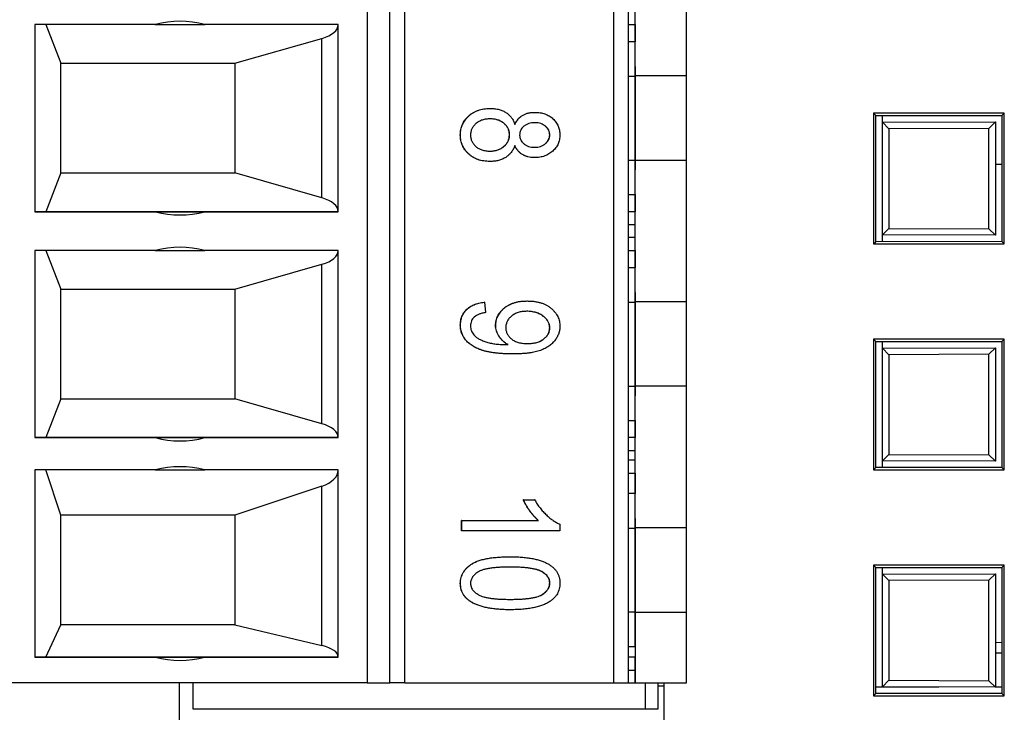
# Model space of a CAD drawing. Header units: millimetres. Extents: x 0 to 840, y 0 to 594.
# Tile 53 of 77: x 386 to 402, y 343 to 354. Entities that reach past the tile are written whole.
import ezdxf

# ---------------------------------------------------------------- set-up
doc = ezdxf.new("R2010")
doc.units = ezdxf.units.MM
doc.header["$LTSCALE"] = 2
doc.linetypes.add('SLD-Solid', pattern=[0])

msp = doc.modelspace()

# ---------------------------------------------------------------- linework, layer by layer
at = {"color": 7, "linetype": 'SLD-Solid', "lineweight": 25}
for p, q in [((391.844, 378.86), (391.844, 343.86)), ((392.194, 343.86), (392.194, 378.86)), ((392.427, 343.86), (392.427, 378.86)), ((395.661, 378.86), (395.661, 343.86)), ((395.894, 343.86), (395.894, 378.86)), ((395.994, 353.264), (395.994, 355.456)), ((396.794, 353.264), (396.794, 355.456)), ((395.994, 354.06), (395.994, 354.26)), ((388.56, 354.06), (386.694, 354.06)), ((386.694, 354.06), (386.694, 351.16)), ((386.864, 354.06), (387.094, 353.46)), ((388.56, 354.06), (389.328, 354.06)), ((391.394, 354.06), (389.328, 354.06)), ((391.394, 351.16), (391.394, 354.06)), ((395.894, 354.06), (395.994, 354.06)), ((395.994, 354.06), (395.994, 353.793)), ((389.794, 353.46), (391.143, 353.845)), ((391.143, 351.375), (391.143, 353.845)), ((395.994, 353.793), (395.894, 353.793)), ((395.994, 353.26), (395.994, 353.793)), ((387.094, 351.76), (387.094, 353.46)), ((387.094, 353.46), (389.794, 353.46)), ((389.794, 353.46), (389.794, 351.76)), ((395.994, 353.26), (395.994, 353.41)), ((395.994, 353.41), (395.994, 351.81)), ((395.894, 353.26), (395.994, 353.26)), ((395.994, 351.956), (395.994, 353.264)), ((396.794, 353.264), (395.994, 353.264)), ((396.794, 351.956), (396.794, 353.264)), ((393.75, 352.759), (393.748, 352.759)), ((394.442, 352.699), (394.44, 352.699)), ((399.69, 352.686), (399.69, 350.66)), ((401.717, 352.686), (399.69, 352.686)), ((399.69, 352.686), (399.726, 352.65)), ((399.726, 352.65), (401.68, 352.649)), ((399.726, 350.696), (399.726, 352.65)), ((399.828, 352.545), (399.828, 352.65)), ((401.717, 352.686), (401.68, 352.649)), ((401.68, 352.649), (401.68, 350.697)), ((401.717, 350.66), (401.717, 352.686)), ((399.828, 352.545), (401.578, 352.551)), ((399.828, 352.545), (399.928, 352.445)), ((399.828, 350.801), (399.828, 352.545)), ((401.578, 352.551), (401.478, 352.451)), ((401.578, 352.551), (401.578, 350.795)), ((393.289, 352.348), (393.287, 352.348)), ((394.05, 352.352), (394.048, 352.352)), ((394.674, 352.35), (394.672, 352.35)), ((401.478, 352.451), (399.928, 352.445)), ((399.928, 352.445), (399.928, 350.901)), ((401.478, 350.895), (401.478, 352.451)), ((393.745, 351.939), (393.743, 351.939)), ((394.436, 351.999), (394.433, 351.999)), ((395.894, 351.96), (395.994, 351.96)), ((395.994, 351.427), (395.994, 351.96)), ((395.994, 351.81), (395.994, 351.96)), ((395.994, 349.764), (395.994, 351.956)), ((396.794, 351.956), (395.994, 351.956)), ((396.794, 349.764), (396.794, 351.956)), ((401.578, 351.896), (401.68, 351.897)), ((387.094, 351.76), (386.864, 351.16)), ((387.094, 351.76), (389.794, 351.76)), ((391.143, 351.375), (389.794, 351.76)), ((395.894, 351.427), (395.994, 351.427)), ((395.994, 351.427), (395.994, 351.16)), ((386.694, 351.16), (388.56, 351.16)), ((386.864, 351.16), (386.694, 351.16)), ((391.394, 351.16), (386.864, 351.16)), ((388.56, 351.16), (389.328, 351.16)), ((389.328, 351.16), (391.394, 351.16)), ((395.994, 351.16), (395.894, 351.16)), ((395.994, 350.96), (395.994, 351.16)), ((395.894, 350.96), (395.994, 350.96)), ((395.994, 350.76), (395.994, 350.96)), ((399.928, 350.901), (399.828, 350.801)), ((401.578, 350.795), (399.828, 350.801)), ((399.828, 350.696), (399.828, 350.801)), ((399.928, 350.901), (401.478, 350.895)), ((401.478, 350.895), (401.578, 350.795)), ((395.994, 350.76), (395.894, 350.76)), ((395.994, 350.56), (395.994, 350.76)), ((399.69, 350.66), (399.726, 350.696)), ((399.69, 350.66), (401.717, 350.66)), ((401.68, 350.697), (399.726, 350.696)), ((401.717, 350.66), (401.68, 350.697)), ((388.56, 350.56), (386.694, 350.56)), ((386.694, 350.56), (386.694, 347.66)), ((386.864, 350.56), (387.094, 349.96)), ((388.56, 350.56), (389.328, 350.56)), ((391.394, 350.56), (389.328, 350.56)), ((391.394, 347.66), (391.394, 350.56)), ((395.894, 350.56), (395.994, 350.56)), ((395.994, 350.56), (395.994, 350.293)), ((389.794, 349.96), (391.143, 350.345)), ((391.143, 347.875), (391.143, 350.345)), ((395.994, 350.293), (395.894, 350.293)), ((395.994, 349.76), (395.994, 350.293)), ((387.094, 348.26), (387.094, 349.96)), ((387.094, 349.96), (389.794, 349.96)), ((389.794, 349.96), (389.794, 348.26)), ((395.994, 349.76), (395.994, 349.91)), ((395.994, 349.91), (395.994, 348.31)), ((393.66, 349.757), (393.658, 349.757)), ((393.66, 349.757), (393.679, 349.597)), ((394.325, 349.777), (394.323, 349.777)), ((395.894, 349.76), (395.994, 349.76)), ((395.994, 348.456), (395.994, 349.764)), ((396.794, 349.764), (395.994, 349.764)), ((396.794, 348.456), (396.794, 349.764)), ((393.289, 349.404), (393.287, 349.404)), ((393.835, 349.399), (393.833, 349.399)), ((394.674, 349.36), (394.672, 349.36)), ((399.69, 349.186), (399.69, 347.16)), ((401.717, 349.186), (399.69, 349.186)), ((399.69, 349.186), (399.726, 349.15)), ((399.726, 349.15), (401.68, 349.149)), ((399.726, 347.196), (399.726, 349.15)), ((399.828, 349.045), (399.828, 349.15)), ((401.717, 349.186), (401.68, 349.149)), ((401.68, 349.149), (401.68, 347.197)), ((401.717, 347.16), (401.717, 349.186)), ((393.987, 349.101), (394.024, 349.101)), ((393.989, 349.101), (394.026, 349.101)), ((394.026, 349.101), (394.024, 349.101)), ((394.102, 348.957), (394.1, 348.957)), ((399.828, 349.045), (401.578, 349.051)), ((399.828, 349.045), (399.928, 348.945)), ((399.828, 347.301), (399.828, 349.045)), ((401.478, 348.951), (399.928, 348.945)), ((401.578, 349.051), (401.478, 348.951)), ((401.478, 347.395), (401.478, 348.951)), ((401.578, 349.051), (401.578, 347.295)), ((399.928, 348.945), (399.928, 347.401)), ((395.894, 348.46), (395.994, 348.46)), ((395.994, 347.927), (395.994, 348.46)), ((395.994, 348.31), (395.994, 348.46)), ((395.994, 346.264), (395.994, 348.456)), ((396.794, 348.456), (395.994, 348.456)), ((396.794, 346.264), (396.794, 348.456)), ((387.094, 348.26), (386.864, 347.66)), ((387.094, 348.26), (389.794, 348.26)), ((391.143, 347.875), (389.794, 348.26)), ((395.894, 347.927), (395.994, 347.927)), ((395.994, 347.927), (395.994, 347.66)), ((386.694, 347.66), (388.56, 347.66)), ((386.864, 347.66), (386.694, 347.66)), ((391.394, 347.66), (386.864, 347.66)), ((388.56, 347.66), (389.328, 347.66)), ((389.328, 347.66), (391.394, 347.66)), ((395.994, 347.66), (395.894, 347.66)), ((395.994, 347.46), (395.994, 347.66)), ((395.894, 347.46), (395.994, 347.46)), ((395.994, 347.31), (395.994, 347.46)), ((395.994, 347.31), (395.894, 347.31)), ((395.994, 347.11), (395.994, 347.31)), ((399.928, 347.401), (399.828, 347.301)), ((401.578, 347.295), (399.828, 347.301)), ((399.828, 347.196), (399.828, 347.301)), ((399.928, 347.401), (401.478, 347.395)), ((401.478, 347.395), (401.578, 347.295)), ((388.56, 347.16), (386.694, 347.16)), ((386.694, 347.16), (386.694, 344.26)), ((387.094, 346.46), (386.864, 347.16)), ((388.56, 347.16), (389.328, 347.16)), ((391.394, 347.16), (389.328, 347.16)), ((391.394, 344.26), (391.394, 347.16)), ((399.69, 347.16), (399.726, 347.196)), ((399.69, 347.16), (401.717, 347.16)), ((401.68, 347.197), (399.726, 347.196)), ((401.717, 347.16), (401.68, 347.197)), ((395.894, 347.11), (395.994, 347.11)), ((395.994, 347.11), (395.994, 346.793)), ((391.143, 346.909), (389.794, 346.46)), ((391.143, 344.439), (391.143, 346.909)), ((394.262, 346.695), (394.438, 346.695)), ((394.264, 346.695), (394.262, 346.695)), ((394.264, 346.695), (394.44, 346.695)), ((394.44, 346.695), (394.438, 346.695)), ((395.994, 346.793), (395.894, 346.793)), ((395.994, 346.26), (395.994, 346.793)), ((387.094, 344.76), (387.094, 346.46)), ((389.794, 346.46), (387.094, 346.46)), ((389.794, 346.46), (389.794, 344.76)), ((393.306, 346.375), (394.496, 346.375)), ((393.306, 346.215), (393.306, 346.375)), ((393.309, 346.375), (393.306, 346.375)), ((393.309, 346.375), (394.498, 346.375)), ((393.309, 346.215), (393.309, 346.375)), ((394.498, 346.375), (394.496, 346.375)), ((395.994, 346.26), (395.994, 346.41)), ((395.994, 346.41), (395.994, 344.81)), ((393.309, 346.215), (393.306, 346.215)), ((394.83, 346.215), (393.309, 346.215)), ((394.83, 346.319), (394.83, 346.215)), ((395.894, 346.26), (395.994, 346.26)), ((395.994, 344.956), (395.994, 346.264)), ((396.794, 346.264), (395.994, 346.264)), ((396.794, 344.956), (396.794, 346.264)), ((394.059, 345.815), (394.057, 345.815)), ((399.69, 345.686), (399.69, 343.66)), ((401.717, 345.686), (399.69, 345.686)), ((399.69, 345.686), (399.726, 345.65)), ((399.726, 345.65), (401.68, 345.649)), ((399.726, 343.696), (399.726, 345.65)), ((399.828, 345.545), (399.828, 345.65)), ((401.717, 345.686), (401.68, 345.649)), ((401.68, 345.649), (401.68, 343.697)), ((401.717, 343.66), (401.717, 345.686)), ((399.828, 345.545), (401.578, 345.551)), ((399.828, 345.545), (399.928, 345.445)), ((399.828, 343.801), (399.828, 345.545)), ((401.478, 345.451), (399.928, 345.445)), ((399.928, 345.445), (399.928, 343.901)), ((401.578, 345.551), (401.478, 345.451)), ((401.478, 343.895), (401.478, 345.451)), ((401.578, 345.551), (401.578, 343.795)), ((393.289, 345.405), (393.287, 345.405)), ((394.674, 345.41), (394.672, 345.41)), ((394.059, 344.994), (394.057, 344.994)), ((395.894, 344.96), (395.994, 344.96)), ((395.994, 344.427), (395.994, 344.96)), ((395.994, 344.81), (395.994, 344.96)), ((395.994, 344.956), (395.994, 343.86)), ((395.994, 344.956), (396.794, 344.956)), ((396.794, 343.86), (396.794, 344.956)), ((386.864, 344.26), (387.094, 344.76)), ((389.794, 344.76), (387.094, 344.76)), ((389.794, 344.76), (391.143, 344.439)), ((395.894, 344.427), (395.994, 344.427)), ((395.994, 344.427), (395.994, 344.26)), ((401.578, 344.49), (401.68, 344.489)), ((386.694, 344.26), (388.56, 344.26)), ((386.864, 344.26), (386.694, 344.26)), ((391.394, 344.26), (386.864, 344.26)), ((388.56, 344.26), (389.328, 344.26)), ((388.56, 344.26), (388.56, 344.26)), ((389.328, 344.26), (391.394, 344.26)), ((395.994, 344.26), (395.894, 344.26)), ((395.994, 344.06), (395.994, 344.26)), ((401.578, 344.326), (401.68, 344.327)), ((395.894, 344.06), (395.994, 344.06)), ((395.994, 343.86), (395.994, 344.06)), ((391.844, 343.86), (385.794, 343.86)), ((388.929, 343.86), (388.929, 342.696)), ((389.149, 343.453), (389.149, 343.86)), ((391.844, 343.86), (392.194, 343.86)), ((392.427, 343.86), (392.194, 343.86)), ((392.427, 343.86), (395.661, 343.86)), ((395.661, 343.86), (395.894, 343.86)), ((395.894, 343.86), (395.994, 343.86)), ((395.994, 343.86), (396.794, 343.86)), ((396.149, 343.86), (396.149, 343.453)), ((396.349, 343.86), (396.349, 343.453)), ((396.349, 343.813), (396.448, 343.813)), ((396.448, 342.696), (396.448, 343.86)), ((399.726, 343.801), (399.828, 343.801)), ((399.726, 343.798), (400.703, 343.798)), ((399.928, 343.901), (399.828, 343.801)), ((401.578, 343.795), (399.828, 343.801)), ((399.928, 343.901), (401.478, 343.895)), ((401.478, 343.895), (401.578, 343.795)), ((401.578, 343.798), (401.68, 343.798)), ((399.69, 343.66), (399.726, 343.696)), ((399.69, 343.66), (401.717, 343.66)), ((401.68, 343.697), (399.726, 343.696)), ((401.717, 343.66), (401.68, 343.697)), ((396.149, 343.453), (389.149, 343.453)), ((396.349, 343.453), (396.149, 343.453))]:
    msp.add_line(p, q, dxfattribs=at)
for centre, start, end in [((388.944, 352.61), 75.1649, 104.8351), ((388.944, 352.61), 255.1649, 284.8351), ((388.944, 352.61), 255.1649, 284.8351), ((388.944, 349.11), 75.1649, 104.8351), ((388.944, 349.11), 255.1649, 284.8351), ((388.944, 349.11), 255.1649, 284.8351), ((388.944, 345.71), 75.1649, 104.8351), ((388.944, 345.71), 255.1649, 284.8351), ((388.944, 345.71), 255.1649, 284.8351)]:
    msp.add_arc(centre, 1.5, start, end, dxfattribs=at)
for centre, ratio, start_param, end_param in [((390.894, 354.06), 0.495868, 5.234633, 6.283185), ((390.894, 351.16), 0.495868, 0, 1.048552), ((390.894, 350.56), 0.495868, 5.234633, 6.283185), ((390.894, 347.66), 0.495868, 0, 1.048552), ((390.894, 347.16), 0.578512, 5.234633, 6.283185), ((390.894, 344.26), 0.413223, 0, 1.048552)]:
    msp.add_ellipse(centre, major_axis=(0.5, 0), ratio=ratio, start_param=start_param, end_param=end_param, dxfattribs=at)
for points, knots in [([(393.287, 352.348), (393.287, 352.362), (393.288, 352.391), (393.294, 352.432), (393.304, 352.472), (393.318, 352.51), (393.336, 352.546), (393.358, 352.58), (393.384, 352.612), (393.414, 352.642), (393.446, 352.67), (393.482, 352.693), (393.52, 352.714), (393.561, 352.731), (393.604, 352.744), (393.65, 352.752), (393.698, 352.758), (393.731, 352.759), (393.748, 352.759)], [0, 0, 0, 0, 0.061561, 0.120976, 0.179004, 0.236102, 0.293687, 0.351515, 0.410729, 0.472161, 0.534227, 0.596385, 0.658759, 0.722545, 0.787965, 0.855593, 0.926441, 1, 1, 1, 1]), ([(393.289, 352.348), (393.29, 352.362), (393.291, 352.391), (393.296, 352.432), (393.307, 352.472), (393.32, 352.51), (393.338, 352.546), (393.361, 352.58), (393.386, 352.612), (393.416, 352.642), (393.449, 352.67), (393.485, 352.693), (393.523, 352.714), (393.563, 352.731), (393.606, 352.744), (393.652, 352.752), (393.7, 352.758), (393.733, 352.759), (393.75, 352.759)], [0, 0, 0, 0, 0.061561, 0.120976, 0.179004, 0.236102, 0.293687, 0.351515, 0.410729, 0.472161, 0.534227, 0.596385, 0.658759, 0.722545, 0.787965, 0.855593, 0.926441, 1, 1, 1, 1]), ([(393.75, 352.759), (393.762, 352.759), (393.786, 352.759), (393.822, 352.756), (393.856, 352.75), (393.888, 352.743), (393.918, 352.734), (393.947, 352.723), (393.974, 352.709), (393.999, 352.694), (394.023, 352.677), (394.045, 352.658), (394.064, 352.638), (394.082, 352.616), (394.098, 352.592), (394.112, 352.567), (394.124, 352.54), (394.13, 352.521), (394.133, 352.512)], [0, 0, 0, 0, 0.075678, 0.148475, 0.218687, 0.285894, 0.350395, 0.41333, 0.475132, 0.535396, 0.59507, 0.653191, 0.710225, 0.767064, 0.824126, 0.882062, 0.940277, 1, 1, 1, 1]), ([(394.131, 352.512), (394.138, 352.527), (394.152, 352.555), (394.179, 352.594), (394.211, 352.626), (394.248, 352.653), (394.29, 352.674), (394.335, 352.689), (394.386, 352.698), (394.421, 352.699), (394.44, 352.699)], [0, 0, 0, 0, 0.126038, 0.245902, 0.362707, 0.479405, 0.598603, 0.72328, 0.856181, 1, 1, 1, 1]), ([(394.133, 352.512), (394.14, 352.527), (394.154, 352.555), (394.182, 352.594), (394.214, 352.626), (394.25, 352.653), (394.292, 352.674), (394.338, 352.689), (394.388, 352.698), (394.423, 352.699), (394.442, 352.699)], [0, 0, 0, 0, 0.126038, 0.245902, 0.362707, 0.479405, 0.598603, 0.72328, 0.856181, 1, 1, 1, 1]), ([(394.442, 352.699), (394.456, 352.699), (394.483, 352.698), (394.523, 352.694), (394.562, 352.686), (394.598, 352.675), (394.632, 352.661), (394.664, 352.644), (394.694, 352.624), (394.722, 352.601), (394.747, 352.575), (394.769, 352.548), (394.788, 352.519), (394.803, 352.488), (394.815, 352.456), (394.824, 352.422), (394.829, 352.387), (394.83, 352.363), (394.83, 352.351)], [0, 0, 0, 0, 0.0728456, 0.1424023, 0.2096482, 0.274428, 0.3376116, 0.399897, 0.462372, 0.5246551, 0.5862034, 0.6457758, 0.7040065, 0.7620433, 0.8196494, 0.8779947, 0.938199, 1, 1, 1, 1]), ([(393.751, 352.599), (393.739, 352.599), (393.717, 352.598), (393.686, 352.595), (393.655, 352.589), (393.627, 352.581), (393.6, 352.571), (393.574, 352.558), (393.551, 352.543), (393.529, 352.526), (393.51, 352.507), (393.492, 352.487), (393.478, 352.466), (393.466, 352.444), (393.457, 352.421), (393.45, 352.398), (393.446, 352.373), (393.445, 352.356), (393.445, 352.348)], [0, 0, 0, 0, 0.076872, 0.150603, 0.220876, 0.288316, 0.353952, 0.418604, 0.481972, 0.545248, 0.606994, 0.665861, 0.723421, 0.778433, 0.833552, 0.888138, 0.943362, 1, 1, 1, 1]), ([(394.048, 352.352), (394.047, 352.361), (394.047, 352.377), (394.043, 352.402), (394.036, 352.425), (394.027, 352.448), (394.015, 352.469), (394.001, 352.49), (393.984, 352.509), (393.964, 352.528), (393.943, 352.544), (393.92, 352.559), (393.895, 352.571), (393.868, 352.581), (393.841, 352.59), (393.811, 352.595), (393.78, 352.598), (393.759, 352.599), (393.748, 352.599)], [0, 0, 0, 0, 0.057717, 0.1139945, 0.1689376, 0.2241795, 0.2799688, 0.3376332, 0.3970922, 0.4590418, 0.5225259, 0.5861216, 0.6501024, 0.7154073, 0.7827626, 0.8522753, 0.9245073, 1, 1, 1, 1]), ([(394.05, 352.352), (394.05, 352.361), (394.049, 352.377), (394.045, 352.402), (394.038, 352.425), (394.03, 352.448), (394.017, 352.469), (394.003, 352.49), (393.986, 352.509), (393.966, 352.528), (393.945, 352.544), (393.922, 352.559), (393.897, 352.571), (393.87, 352.581), (393.843, 352.59), (393.813, 352.595), (393.782, 352.598), (393.761, 352.599), (393.751, 352.599)], [0, 0, 0, 0, 0.057717, 0.1139945, 0.1689376, 0.2241795, 0.2799688, 0.3376332, 0.3970922, 0.4590418, 0.5225259, 0.5861216, 0.6501024, 0.7154073, 0.7827626, 0.8522753, 0.9245073, 1, 1, 1, 1]), ([(394.446, 352.539), (394.429, 352.538), (394.395, 352.537), (394.348, 352.527), (394.306, 352.509), (394.27, 352.485), (394.242, 352.456), (394.221, 352.423), (394.208, 352.387), (394.207, 352.361), (394.206, 352.348)], [0, 0, 0, 0, 0.1539758, 0.294621, 0.4259529, 0.5510631, 0.6698839, 0.7802966, 0.8888583, 1, 1, 1, 1]), ([(394.672, 352.35), (394.671, 352.363), (394.67, 352.387), (394.657, 352.423), (394.636, 352.456), (394.607, 352.485), (394.573, 352.509), (394.533, 352.526), (394.49, 352.537), (394.46, 352.539), (394.444, 352.539)], [0, 0, 0, 0, 0.1130351, 0.2235279, 0.337813, 0.462305, 0.5908895, 0.7204965, 0.8554146, 1, 1, 1, 1]), ([(394.674, 352.35), (394.673, 352.363), (394.672, 352.387), (394.659, 352.423), (394.638, 352.456), (394.609, 352.485), (394.575, 352.509), (394.535, 352.526), (394.492, 352.537), (394.462, 352.539), (394.446, 352.539)], [0, 0, 0, 0, 0.1130351, 0.2235279, 0.337813, 0.462305, 0.5908895, 0.7204965, 0.8554146, 1, 1, 1, 1]), ([(393.743, 351.939), (393.726, 351.939), (393.694, 351.94), (393.647, 351.945), (393.602, 351.955), (393.56, 351.967), (393.52, 351.984), (393.482, 352.004), (393.447, 352.028), (393.414, 352.056), (393.384, 352.086), (393.358, 352.118), (393.336, 352.152), (393.318, 352.188), (393.304, 352.225), (393.294, 352.265), (393.288, 352.306), (393.287, 352.334), (393.287, 352.348)], [0, 0, 0, 0, 0.072484, 0.14219, 0.209248, 0.274448, 0.338026, 0.400407, 0.463046, 0.525723, 0.587759, 0.647207, 0.705604, 0.763355, 0.821014, 0.879179, 0.938732, 1, 1, 1, 1]), ([(393.745, 351.939), (393.728, 351.939), (393.696, 351.94), (393.649, 351.945), (393.605, 351.955), (393.562, 351.967), (393.522, 351.984), (393.484, 352.004), (393.449, 352.028), (393.416, 352.056), (393.386, 352.086), (393.36, 352.118), (393.338, 352.152), (393.32, 352.188), (393.307, 352.225), (393.296, 352.265), (393.291, 352.306), (393.29, 352.334), (393.289, 352.348)], [0, 0, 0, 0, 0.072484, 0.14219, 0.209248, 0.274448, 0.338026, 0.400407, 0.463046, 0.525723, 0.587759, 0.647207, 0.705604, 0.763355, 0.821014, 0.879179, 0.938732, 1, 1, 1, 1]), ([(393.445, 352.348), (393.445, 352.339), (393.446, 352.323), (393.45, 352.298), (393.456, 352.274), (393.465, 352.251), (393.477, 352.23), (393.491, 352.209), (393.507, 352.19), (393.526, 352.171), (393.548, 352.154), (393.571, 352.139), (393.596, 352.127), (393.622, 352.116), (393.65, 352.109), (393.68, 352.103), (393.712, 352.1), (393.733, 352.099), (393.744, 352.099)], [0, 0, 0, 0, 0.058069, 0.114001, 0.169772, 0.224675, 0.280054, 0.336957, 0.395113, 0.456649, 0.519182, 0.582166, 0.645754, 0.710908, 0.778341, 0.84895, 0.92285, 1, 1, 1, 1]), ([(393.742, 352.099), (393.753, 352.099), (393.775, 352.1), (393.807, 352.103), (393.838, 352.109), (393.866, 352.117), (393.893, 352.127), (393.919, 352.14), (393.942, 352.156), (393.964, 352.173), (393.983, 352.192), (394.001, 352.212), (394.015, 352.233), (394.027, 352.255), (394.036, 352.278), (394.043, 352.302), (394.047, 352.327), (394.047, 352.344), (394.048, 352.352)], [0, 0, 0, 0, 0.076616, 0.150102, 0.220269, 0.287484, 0.352902, 0.417338, 0.480866, 0.543808, 0.605855, 0.665048, 0.722014, 0.777789, 0.832724, 0.887128, 0.942856, 1, 1, 1, 1]), ([(393.744, 352.099), (393.756, 352.099), (393.778, 352.1), (393.81, 352.103), (393.84, 352.109), (393.868, 352.117), (393.895, 352.127), (393.921, 352.14), (393.944, 352.156), (393.966, 352.173), (393.986, 352.192), (394.003, 352.212), (394.017, 352.233), (394.029, 352.255), (394.038, 352.278), (394.045, 352.302), (394.049, 352.327), (394.05, 352.344), (394.05, 352.352)], [0, 0, 0, 0, 0.076616, 0.150102, 0.220269, 0.287484, 0.352902, 0.417338, 0.480866, 0.543808, 0.605855, 0.665048, 0.722014, 0.777789, 0.832724, 0.887128, 0.942856, 1, 1, 1, 1]), ([(394.206, 352.348), (394.207, 352.335), (394.208, 352.31), (394.221, 352.274), (394.241, 352.242), (394.27, 352.213), (394.304, 352.189), (394.344, 352.171), (394.389, 352.161), (394.42, 352.159), (394.436, 352.159)], [0, 0, 0, 0, 0.113009, 0.223447, 0.335763, 0.457241, 0.58422, 0.714811, 0.851998, 1, 1, 1, 1]), ([(394.434, 352.159), (394.45, 352.159), (394.483, 352.161), (394.529, 352.171), (394.57, 352.189), (394.605, 352.214), (394.635, 352.244), (394.656, 352.277), (394.669, 352.312), (394.671, 352.337), (394.672, 352.35)], [0, 0, 0, 0, 0.1493797, 0.288273, 0.4189426, 0.5477534, 0.6704965, 0.7826637, 0.8902032, 1, 1, 1, 1]), ([(394.83, 352.351), (394.83, 352.338), (394.829, 352.314), (394.824, 352.278), (394.815, 352.244), (394.803, 352.212), (394.788, 352.181), (394.768, 352.152), (394.746, 352.124), (394.72, 352.099), (394.692, 352.075), (394.661, 352.055), (394.628, 352.037), (394.594, 352.023), (394.557, 352.012), (394.518, 352.004), (394.478, 352), (394.45, 351.999), (394.436, 351.999)], [0, 0, 0, 0, 0.061579, 0.121651, 0.1798, 0.237202, 0.29478, 0.353325, 0.412516, 0.474434, 0.537108, 0.599269, 0.66175, 0.725142, 0.790291, 0.857751, 0.927508, 1, 1, 1, 1]), ([(394.436, 352.159), (394.453, 352.159), (394.485, 352.161), (394.531, 352.171), (394.572, 352.189), (394.607, 352.214), (394.637, 352.244), (394.658, 352.277), (394.672, 352.312), (394.673, 352.337), (394.674, 352.35)], [0, 0, 0, 0, 0.1493797, 0.288273, 0.4189426, 0.5477534, 0.6704965, 0.7826637, 0.8902032, 1, 1, 1, 1]), ([(394.133, 352.184), (394.129, 352.175), (394.121, 352.155), (394.108, 352.128), (394.092, 352.103), (394.075, 352.079), (394.057, 352.057), (394.036, 352.037), (394.014, 352.018), (393.99, 352.002), (393.965, 351.987), (393.937, 351.974), (393.909, 351.963), (393.879, 351.954), (393.847, 351.947), (393.815, 351.942), (393.78, 351.939), (393.757, 351.939), (393.745, 351.939)], [0, 0, 0, 0, 0.062407, 0.123581, 0.183031, 0.241488, 0.299476, 0.357777, 0.416397, 0.475293, 0.535175, 0.596373, 0.658433, 0.722087, 0.787866, 0.856053, 0.92628, 1, 1, 1, 1]), ([(394.433, 351.999), (394.416, 351.999), (394.382, 352), (394.333, 352.009), (394.289, 352.023), (394.248, 352.044), (394.212, 352.07), (394.18, 352.102), (394.152, 352.14), (394.138, 352.169), (394.131, 352.184)], [0, 0, 0, 0, 0.140786, 0.271192, 0.394821, 0.513668, 0.63025, 0.748635, 0.870539, 1, 1, 1, 1]), ([(394.436, 351.999), (394.418, 351.999), (394.384, 352), (394.335, 352.009), (394.291, 352.023), (394.25, 352.044), (394.214, 352.07), (394.182, 352.102), (394.154, 352.14), (394.14, 352.169), (394.133, 352.184)], [0, 0, 0, 0, 0.140786, 0.271192, 0.394821, 0.513668, 0.63025, 0.748635, 0.870539, 1, 1, 1, 1]), ([(393.287, 349.404), (393.287, 349.416), (393.288, 349.439), (393.293, 349.473), (393.3, 349.505), (393.31, 349.536), (393.324, 349.565), (393.34, 349.593), (393.36, 349.619), (393.382, 349.644), (393.407, 349.666), (393.435, 349.687), (393.466, 349.705), (393.499, 349.72), (393.535, 349.733), (393.573, 349.744), (393.615, 349.752), (393.643, 349.755), (393.658, 349.757)], [0, 0, 0, 0, 0.060889, 0.11957, 0.177009, 0.232833, 0.28871, 0.345248, 0.401841, 0.46026, 0.520293, 0.581029, 0.643543, 0.708449, 0.775963, 0.846986, 0.921653, 1, 1, 1, 1]), ([(393.289, 349.404), (393.289, 349.416), (393.29, 349.439), (393.295, 349.473), (393.302, 349.505), (393.312, 349.536), (393.326, 349.565), (393.342, 349.593), (393.362, 349.619), (393.384, 349.644), (393.409, 349.666), (393.437, 349.687), (393.468, 349.705), (393.501, 349.72), (393.537, 349.733), (393.576, 349.744), (393.617, 349.752), (393.645, 349.755), (393.66, 349.757)], [0, 0, 0, 0, 0.060889, 0.11957, 0.177009, 0.232833, 0.28871, 0.345248, 0.401841, 0.46026, 0.520293, 0.581029, 0.643543, 0.708449, 0.775963, 0.846986, 0.921653, 1, 1, 1, 1]), ([(393.833, 349.399), (393.833, 349.412), (393.834, 349.437), (393.841, 349.473), (393.851, 349.509), (393.866, 349.543), (393.884, 349.576), (393.907, 349.607), (393.933, 349.638), (393.964, 349.666), (393.998, 349.693), (394.036, 349.715), (394.076, 349.734), (394.12, 349.75), (394.166, 349.763), (394.216, 349.771), (394.268, 349.776), (394.304, 349.777), (394.323, 349.777)], [0, 0, 0, 0, 0.054041, 0.106965, 0.159454, 0.212558, 0.266093, 0.321561, 0.379328, 0.440243, 0.502666, 0.56644, 0.631276, 0.698401, 0.768482, 0.841785, 0.918806, 1, 1, 1, 1]), ([(393.835, 349.399), (393.836, 349.412), (393.837, 349.437), (393.843, 349.473), (393.853, 349.509), (393.868, 349.543), (393.886, 349.576), (393.909, 349.607), (393.936, 349.638), (393.966, 349.666), (394, 349.693), (394.038, 349.715), (394.078, 349.734), (394.122, 349.75), (394.168, 349.763), (394.218, 349.771), (394.271, 349.776), (394.307, 349.777), (394.325, 349.777)], [0, 0, 0, 0, 0.054041, 0.106965, 0.159454, 0.212558, 0.266093, 0.321561, 0.379328, 0.440243, 0.502666, 0.56644, 0.631276, 0.698401, 0.768482, 0.841785, 0.918806, 1, 1, 1, 1]), ([(394.325, 349.777), (394.344, 349.777), (394.381, 349.776), (394.435, 349.771), (394.487, 349.762), (394.534, 349.749), (394.579, 349.734), (394.621, 349.714), (394.66, 349.691), (394.695, 349.664), (394.726, 349.634), (394.754, 349.603), (394.778, 349.571), (394.797, 349.536), (394.812, 349.501), (394.822, 349.463), (394.829, 349.424), (394.83, 349.398), (394.83, 349.384)], [0, 0, 0, 0, 0.080536, 0.157505, 0.230394, 0.299825, 0.366802, 0.431319, 0.494218, 0.556377, 0.61672, 0.674312, 0.730014, 0.783992, 0.837405, 0.890678, 0.94439, 1, 1, 1, 1]), ([(393.679, 349.597), (393.661, 349.594), (393.626, 349.588), (393.578, 349.573), (393.537, 349.553), (393.504, 349.529), (393.477, 349.501), (393.458, 349.468), (393.447, 349.43), (393.446, 349.404), (393.445, 349.39)], [0, 0, 0, 0, 0.1637157, 0.3097031, 0.4399065, 0.5578116, 0.6677252, 0.7741495, 0.8834413, 1, 1, 1, 1]), ([(394.314, 349.617), (394.302, 349.617), (394.278, 349.616), (394.244, 349.613), (394.212, 349.607), (394.182, 349.599), (394.153, 349.589), (394.126, 349.576), (394.102, 349.56), (394.079, 349.543), (394.058, 349.524), (394.04, 349.504), (394.025, 349.483), (394.013, 349.461), (394.003, 349.438), (393.997, 349.414), (393.992, 349.389), (393.992, 349.372), (393.991, 349.363)], [0, 0, 0, 0, 0.0793994, 0.1550808, 0.226839, 0.2963239, 0.3626861, 0.4273642, 0.4910274, 0.5539726, 0.6149064, 0.6734439, 0.7298089, 0.7840268, 0.8376281, 0.8908357, 0.9447902, 1, 1, 1, 1]), ([(394.672, 349.36), (394.671, 349.368), (394.671, 349.385), (394.666, 349.409), (394.658, 349.433), (394.647, 349.455), (394.634, 349.478), (394.616, 349.499), (394.596, 349.52), (394.573, 349.539), (394.548, 349.558), (394.52, 349.574), (394.49, 349.587), (394.458, 349.598), (394.425, 349.607), (394.389, 349.613), (394.351, 349.617), (394.325, 349.617), (394.312, 349.617)], [0, 0, 0, 0, 0.049725, 0.099003, 0.148069, 0.199199, 0.251473, 0.306809, 0.364999, 0.427413, 0.491895, 0.556876, 0.624102, 0.693033, 0.764335, 0.839414, 0.917671, 1, 1, 1, 1]), ([(394.674, 349.36), (394.674, 349.368), (394.673, 349.385), (394.668, 349.409), (394.661, 349.433), (394.65, 349.455), (394.636, 349.478), (394.618, 349.499), (394.599, 349.52), (394.576, 349.539), (394.55, 349.558), (394.522, 349.574), (394.493, 349.587), (394.461, 349.598), (394.427, 349.607), (394.391, 349.613), (394.353, 349.617), (394.327, 349.617), (394.314, 349.617)], [0, 0, 0, 0, 0.049725, 0.099003, 0.148069, 0.199199, 0.251473, 0.306809, 0.364999, 0.427413, 0.491895, 0.556876, 0.624102, 0.693033, 0.764335, 0.839414, 0.917671, 1, 1, 1, 1]), ([(394.1, 348.957), (394.075, 348.957), (394.026, 348.957), (393.955, 348.96), (393.888, 348.965), (393.825, 348.971), (393.767, 348.979), (393.713, 348.99), (393.664, 349.001), (393.618, 349.015), (393.576, 349.031), (393.538, 349.048), (393.502, 349.066), (393.469, 349.086), (393.439, 349.106), (393.412, 349.128), (393.387, 349.152), (393.366, 349.177), (393.347, 349.202), (393.331, 349.229), (393.318, 349.256), (393.306, 349.284), (393.298, 349.313), (393.291, 349.343), (393.288, 349.373), (393.287, 349.394), (393.287, 349.404)], [0, 0, 0, 0, 0.073534, 0.142666, 0.208044, 0.269112, 0.326304, 0.379395, 0.429018, 0.474881, 0.517842, 0.558642, 0.59736, 0.63443, 0.66946, 0.703215, 0.735512, 0.766806, 0.797107, 0.826806, 0.855711, 0.884288, 0.9128, 0.941646, 0.970624, 1, 1, 1, 1]), ([(394.102, 348.957), (394.077, 348.957), (394.028, 348.957), (393.957, 348.96), (393.89, 348.965), (393.827, 348.971), (393.769, 348.979), (393.715, 348.99), (393.666, 349.001), (393.62, 349.015), (393.579, 349.031), (393.54, 349.048), (393.504, 349.066), (393.471, 349.086), (393.441, 349.106), (393.414, 349.128), (393.39, 349.152), (393.368, 349.177), (393.35, 349.202), (393.333, 349.229), (393.32, 349.256), (393.308, 349.284), (393.3, 349.313), (393.294, 349.343), (393.29, 349.373), (393.289, 349.394), (393.289, 349.404)], [0, 0, 0, 0, 0.073534, 0.142666, 0.208044, 0.269112, 0.326304, 0.379395, 0.429018, 0.474881, 0.517842, 0.558642, 0.59736, 0.63443, 0.66946, 0.703215, 0.735512, 0.766806, 0.797107, 0.826806, 0.855711, 0.884288, 0.9128, 0.941646, 0.970624, 1, 1, 1, 1]), ([(393.445, 349.39), (393.446, 349.378), (393.447, 349.353), (393.457, 349.316), (393.474, 349.282), (393.493, 349.255), (393.512, 349.235), (393.528, 349.22), (393.547, 349.206), (393.569, 349.192), (393.594, 349.18), (393.62, 349.167), (393.65, 349.156), (393.693, 349.14), (393.751, 349.124), (393.825, 349.111), (393.906, 349.103), (393.961, 349.102), (393.989, 349.101)], [0, 0, 0, 0, 0.0544801, 0.1080121, 0.1624021, 0.2197411, 0.2504377, 0.2831021, 0.3181045, 0.3562532, 0.3964931, 0.4401955, 0.4867097, 0.5364659, 0.6422982, 0.7543117, 0.8733451, 1, 1, 1, 1]), ([(394.024, 349.101), (394.01, 349.11), (393.982, 349.126), (393.944, 349.157), (393.912, 349.192), (393.884, 349.231), (393.862, 349.272), (393.845, 349.314), (393.835, 349.356), (393.834, 349.385), (393.833, 349.399)], [0, 0, 0, 0, 0.134618, 0.265705, 0.394856, 0.524197, 0.650554, 0.770487, 0.885702, 1, 1, 1, 1]), ([(394.026, 349.101), (394.012, 349.11), (393.984, 349.126), (393.947, 349.157), (393.914, 349.192), (393.886, 349.231), (393.864, 349.272), (393.847, 349.314), (393.837, 349.356), (393.836, 349.385), (393.835, 349.399)], [0, 0, 0, 0, 0.134618, 0.265705, 0.394856, 0.524197, 0.650554, 0.770487, 0.885702, 1, 1, 1, 1]), ([(393.991, 349.363), (393.992, 349.355), (393.992, 349.338), (393.996, 349.314), (394.004, 349.29), (394.013, 349.268), (394.026, 349.246), (394.041, 349.226), (394.059, 349.206), (394.079, 349.188), (394.102, 349.171), (394.128, 349.157), (394.156, 349.144), (394.186, 349.134), (394.219, 349.126), (394.253, 349.121), (394.29, 349.118), (394.316, 349.117), (394.329, 349.117)], [0, 0, 0, 0, 0.053435, 0.105502, 0.156526, 0.208141, 0.260424, 0.31442, 0.370321, 0.429599, 0.490986, 0.554045, 0.619496, 0.687376, 0.759086, 0.835078, 0.91502, 1, 1, 1, 1]), ([(394.83, 349.384), (394.83, 349.375), (394.829, 349.355), (394.826, 349.327), (394.82, 349.299), (394.812, 349.272), (394.8, 349.245), (394.787, 349.218), (394.772, 349.192), (394.754, 349.167), (394.734, 349.143), (394.711, 349.12), (394.686, 349.098), (394.66, 349.077), (394.63, 349.059), (394.599, 349.041), (394.565, 349.026), (394.529, 349.011), (394.489, 348.998), (394.446, 348.987), (394.399, 348.978), (394.347, 348.97), (394.292, 348.964), (394.232, 348.96), (394.169, 348.957), (394.125, 348.957), (394.102, 348.957)], [0, 0, 0, 0, 0.029993, 0.059888, 0.089528, 0.119197, 0.149562, 0.180297, 0.211856, 0.244494, 0.277773, 0.311858, 0.346514, 0.382146, 0.418846, 0.457031, 0.496816, 0.538066, 0.581842, 0.629554, 0.680974, 0.736294, 0.795893, 0.859568, 0.927688, 1, 1, 1, 1]), ([(394.327, 349.117), (394.34, 349.117), (394.365, 349.118), (394.402, 349.121), (394.437, 349.127), (394.47, 349.135), (394.501, 349.145), (394.529, 349.158), (394.556, 349.173), (394.58, 349.19), (394.601, 349.209), (394.62, 349.228), (394.636, 349.249), (394.649, 349.269), (394.659, 349.291), (394.666, 349.314), (394.671, 349.337), (394.671, 349.352), (394.672, 349.36)], [0, 0, 0, 0, 0.084125, 0.164593, 0.240408, 0.31338, 0.382555, 0.449321, 0.514019, 0.577253, 0.638317, 0.695452, 0.750134, 0.801879, 0.852123, 0.901149, 0.950623, 1, 1, 1, 1]), ([(394.329, 349.117), (394.342, 349.117), (394.367, 349.118), (394.405, 349.121), (394.44, 349.127), (394.472, 349.135), (394.503, 349.145), (394.532, 349.158), (394.558, 349.173), (394.582, 349.19), (394.603, 349.209), (394.622, 349.228), (394.638, 349.249), (394.652, 349.269), (394.662, 349.291), (394.669, 349.314), (394.673, 349.337), (394.674, 349.352), (394.674, 349.36)], [0, 0, 0, 0, 0.084125, 0.164593, 0.240408, 0.31338, 0.382555, 0.449321, 0.514019, 0.577253, 0.638317, 0.695452, 0.750134, 0.801879, 0.852123, 0.901149, 0.950623, 1, 1, 1, 1]), ([(394.496, 346.375), (394.485, 346.385), (394.462, 346.405), (394.43, 346.441), (394.396, 346.48), (394.364, 346.524), (394.333, 346.568), (394.305, 346.612), (394.281, 346.654), (394.268, 346.682), (394.262, 346.695)], [0, 0, 0, 0, 0.111569, 0.231228, 0.361627, 0.501035, 0.640157, 0.769329, 0.889276, 1, 1, 1, 1]), ([(394.498, 346.375), (394.487, 346.385), (394.465, 346.405), (394.432, 346.441), (394.399, 346.48), (394.366, 346.524), (394.335, 346.568), (394.307, 346.612), (394.284, 346.654), (394.271, 346.682), (394.264, 346.695)], [0, 0, 0, 0, 0.111569, 0.231228, 0.361627, 0.501035, 0.640157, 0.769329, 0.889276, 1, 1, 1, 1]), ([(394.44, 346.695), (394.453, 346.674), (394.478, 346.631), (394.522, 346.57), (394.569, 346.514), (394.62, 346.462), (394.673, 346.415), (394.725, 346.375), (394.777, 346.343), (394.813, 346.327), (394.83, 346.319)], [0, 0, 0, 0, 0.135284, 0.26941, 0.402801, 0.536191, 0.665211, 0.785343, 0.896318, 1, 1, 1, 1]), ([(393.287, 345.405), (393.287, 345.42), (393.289, 345.449), (393.297, 345.492), (393.31, 345.532), (393.33, 345.57), (393.354, 345.606), (393.384, 345.64), (393.419, 345.672), (393.46, 345.702), (393.508, 345.729), (393.564, 345.752), (393.627, 345.772), (393.698, 345.787), (393.776, 345.8), (393.863, 345.808), (393.957, 345.814), (394.023, 345.814), (394.057, 345.815)], [0, 0, 0, 0, 0.044611, 0.087711, 0.130552, 0.173481, 0.217275, 0.263323, 0.311859, 0.363466, 0.419436, 0.480887, 0.549207, 0.62421, 0.706384, 0.796492, 0.894207, 1, 1, 1, 1]), ([(393.289, 345.405), (393.29, 345.42), (393.291, 345.449), (393.299, 345.492), (393.313, 345.532), (393.332, 345.57), (393.356, 345.606), (393.386, 345.64), (393.422, 345.672), (393.463, 345.702), (393.51, 345.729), (393.566, 345.752), (393.629, 345.772), (393.7, 345.787), (393.779, 345.8), (393.865, 345.808), (393.959, 345.814), (394.025, 345.814), (394.059, 345.815)], [0, 0, 0, 0, 0.044611, 0.087711, 0.130552, 0.173481, 0.217275, 0.263323, 0.311859, 0.363466, 0.419436, 0.480887, 0.549207, 0.62421, 0.706384, 0.796492, 0.894207, 1, 1, 1, 1]), ([(394.059, 345.815), (394.09, 345.815), (394.149, 345.814), (394.236, 345.809), (394.316, 345.801), (394.391, 345.79), (394.461, 345.775), (394.524, 345.758), (394.582, 345.736), (394.634, 345.712), (394.68, 345.685), (394.72, 345.654), (394.754, 345.62), (394.782, 345.583), (394.804, 345.542), (394.819, 345.499), (394.828, 345.452), (394.829, 345.42), (394.83, 345.404)], [0, 0, 0, 0, 0.095143, 0.184746, 0.268308, 0.346624, 0.419338, 0.487274, 0.550249, 0.609167, 0.663948, 0.715482, 0.764042, 0.810981, 0.856937, 0.902876, 0.950445, 1, 1, 1, 1]), ([(394.06, 345.655), (394.03, 345.654), (393.974, 345.654), (393.894, 345.651), (393.822, 345.645), (393.756, 345.638), (393.699, 345.628), (393.649, 345.616), (393.606, 345.602), (393.57, 345.585), (393.541, 345.566), (393.515, 345.546), (393.494, 345.525), (393.476, 345.503), (393.462, 345.479), (393.453, 345.454), (393.446, 345.428), (393.445, 345.41), (393.445, 345.401)], [0, 0, 0, 0, 0.12068, 0.230534, 0.330955, 0.420812, 0.501127, 0.571349, 0.633225, 0.685899, 0.73311, 0.776437, 0.817339, 0.855487, 0.892133, 0.92769, 0.963462, 1, 1, 1, 1]), ([(394.672, 345.41), (394.671, 345.419), (394.671, 345.436), (394.664, 345.46), (394.655, 345.484), (394.641, 345.507), (394.622, 345.528), (394.601, 345.548), (394.575, 345.567), (394.545, 345.586), (394.509, 345.602), (394.466, 345.617), (394.416, 345.628), (394.358, 345.638), (394.294, 345.645), (394.221, 345.651), (394.142, 345.654), (394.086, 345.654), (394.057, 345.655)], [0, 0, 0, 0, 0.034819, 0.06892, 0.103451, 0.13905, 0.177175, 0.21794, 0.261904, 0.309765, 0.363214, 0.425621, 0.496913, 0.577674, 0.668027, 0.768682, 0.879294, 1, 1, 1, 1]), ([(394.674, 345.41), (394.674, 345.419), (394.673, 345.436), (394.667, 345.46), (394.657, 345.484), (394.643, 345.507), (394.625, 345.528), (394.603, 345.548), (394.577, 345.567), (394.547, 345.586), (394.511, 345.602), (394.468, 345.617), (394.418, 345.628), (394.361, 345.638), (394.296, 345.645), (394.224, 345.651), (394.144, 345.654), (394.089, 345.654), (394.06, 345.655)], [0, 0, 0, 0, 0.034819, 0.06892, 0.103451, 0.13905, 0.177175, 0.21794, 0.261904, 0.309765, 0.363214, 0.425621, 0.496913, 0.577674, 0.668027, 0.768682, 0.879294, 1, 1, 1, 1]), ([(394.057, 344.994), (394.026, 344.994), (393.967, 344.995), (393.881, 345), (393.801, 345.008), (393.726, 345.019), (393.657, 345.034), (393.594, 345.052), (393.536, 345.072), (393.484, 345.097), (393.437, 345.124), (393.397, 345.155), (393.363, 345.188), (393.335, 345.226), (393.313, 345.266), (393.298, 345.31), (393.289, 345.357), (393.287, 345.389), (393.287, 345.405)], [0, 0, 0, 0, 0.094617, 0.183688, 0.267342, 0.34512, 0.417913, 0.485924, 0.549158, 0.608141, 0.663254, 0.714593, 0.763212, 0.810011, 0.856169, 0.902455, 0.950076, 1, 1, 1, 1]), ([(394.059, 344.994), (394.029, 344.994), (393.969, 344.995), (393.883, 345), (393.803, 345.008), (393.728, 345.019), (393.659, 345.034), (393.596, 345.052), (393.538, 345.072), (393.486, 345.097), (393.44, 345.124), (393.4, 345.155), (393.365, 345.188), (393.338, 345.226), (393.315, 345.266), (393.3, 345.31), (393.291, 345.357), (393.29, 345.389), (393.289, 345.405)], [0, 0, 0, 0, 0.094617, 0.183688, 0.267342, 0.34512, 0.417913, 0.485924, 0.549158, 0.608141, 0.663254, 0.714593, 0.763212, 0.810011, 0.856169, 0.902455, 0.950076, 1, 1, 1, 1]), ([(393.445, 345.401), (393.446, 345.392), (393.446, 345.375), (393.453, 345.35), (393.462, 345.326), (393.476, 345.303), (393.494, 345.282), (393.516, 345.262), (393.542, 345.242), (393.572, 345.224), (393.608, 345.207), (393.651, 345.193), (393.701, 345.181), (393.758, 345.171), (393.823, 345.164), (393.896, 345.158), (393.975, 345.155), (394.031, 345.155), (394.06, 345.154)], [0, 0, 0, 0, 0.0347561, 0.069205, 0.1040638, 0.1399556, 0.1777369, 0.2184285, 0.2625623, 0.3103377, 0.3642496, 0.4261424, 0.4974026, 0.5784347, 0.6686249, 0.7690993, 0.8795115, 1, 1, 1, 1]), ([(394.057, 345.154), (394.087, 345.155), (394.143, 345.155), (394.223, 345.158), (394.296, 345.164), (394.361, 345.171), (394.419, 345.181), (394.469, 345.193), (394.511, 345.208), (394.547, 345.224), (394.576, 345.243), (394.602, 345.263), (394.623, 345.284), (394.641, 345.307), (394.655, 345.331), (394.665, 345.356), (394.671, 345.383), (394.671, 345.401), (394.672, 345.41)], [0, 0, 0, 0, 0.120386, 0.230808, 0.330568, 0.420621, 0.500329, 0.570787, 0.632115, 0.684661, 0.731402, 0.774955, 0.815745, 0.853801, 0.890717, 0.92673, 0.963134, 1, 1, 1, 1]), ([(394.06, 345.154), (394.089, 345.155), (394.145, 345.155), (394.225, 345.158), (394.298, 345.164), (394.363, 345.171), (394.421, 345.181), (394.471, 345.193), (394.514, 345.208), (394.549, 345.224), (394.579, 345.243), (394.604, 345.263), (394.626, 345.284), (394.643, 345.307), (394.657, 345.331), (394.667, 345.356), (394.673, 345.383), (394.674, 345.401), (394.674, 345.41)], [0, 0, 0, 0, 0.120386, 0.230808, 0.330568, 0.420621, 0.500329, 0.570787, 0.632115, 0.684661, 0.731402, 0.774955, 0.815745, 0.853801, 0.890717, 0.92673, 0.963134, 1, 1, 1, 1]), ([(394.83, 345.404), (394.83, 345.389), (394.829, 345.36), (394.821, 345.318), (394.809, 345.279), (394.791, 345.242), (394.769, 345.208), (394.741, 345.175), (394.709, 345.146), (394.684, 345.129), (394.672, 345.12)], [0, 0, 0, 0, 0.1280449, 0.2514508, 0.3715733, 0.4904119, 0.6102008, 0.7338092, 0.8631757, 1, 1, 1, 1]), ([(394.672, 345.12), (394.655, 345.11), (394.619, 345.089), (394.56, 345.063), (394.494, 345.042), (394.421, 345.024), (394.34, 345.011), (394.253, 345.001), (394.158, 344.995), (394.093, 344.995), (394.059, 344.994)], [0, 0, 0, 0, 0.093218, 0.193857, 0.303162, 0.4216, 0.550536, 0.68926, 0.838973, 1, 1, 1, 1])]:
    msp.add_open_spline(points, degree=3, knots=knots, dxfattribs=at)

doc.saveas('drawing.dxf')
